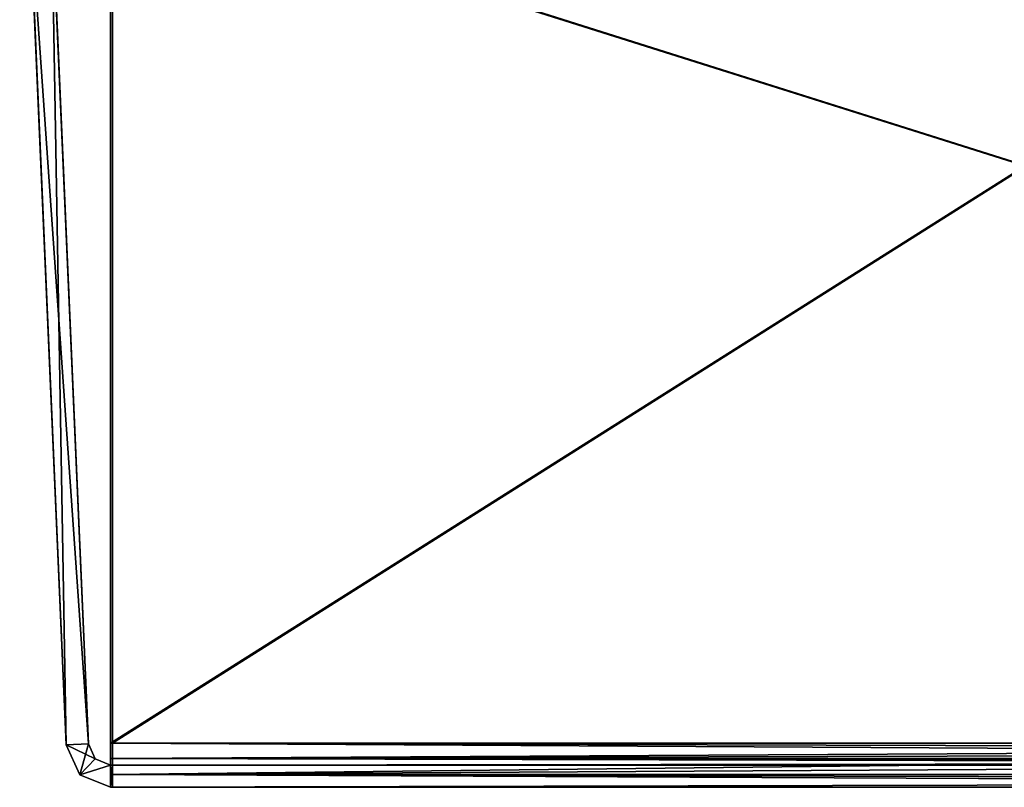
# Model space of a CAD drawing. Header units: millimetres. Extents: x -134 to 134, y -4 to 402.
# Tile 1 of 41: x -128 to -83, y 0 to 35. Entities that reach past the tile are written whole.
import ezdxf

# ---------------------------------------------------------------- set-up
doc = ezdxf.new("R2010")
doc.units = ezdxf.units.MM
doc.header["$LTSCALE"] = 65.185185
for name, color, linetype in [('1', 7, 'CONTINUOUS'), ('10', 7, 'CONTINUOUS'), ('12', 7, 'CONTINUOUS'), ('13', 7, 'CONTINUOUS'), ('14', 7, 'CONTINUOUS'), ('15', 7, 'CONTINUOUS'), ('16', 7, 'CONTINUOUS'), ('17', 7, 'CONTINUOUS'), ('18', 7, 'CONTINUOUS'), ('19', 7, 'CONTINUOUS'), ('2', 7, 'CONTINUOUS'), ('20', 7, 'CONTINUOUS'), ('3', 7, 'CONTINUOUS'), ('30', 7, 'CONTINUOUS'), ('32', 7, 'CONTINUOUS'), ('33', 7, 'CONTINUOUS'), ('34', 7, 'CONTINUOUS'), ('35', 7, 'CONTINUOUS'), ('37', 7, 'CONTINUOUS'), ('4', 7, 'CONTINUOUS'), ('40', 7, 'CONTINUOUS'), ('5', 7, 'CONTINUOUS'), ('6', 7, 'CONTINUOUS'), ('7', 7, 'CONTINUOUS')]:
    doc.layers.add(name, color=color, linetype=linetype)

msp = doc.modelspace()

# ---------------------------------------------------------------- linework, layer by layer
at = {"layer": '1', "linetype": 'CONTINUOUS'}
for points in [[(-123.585, 0, -46.017), (-123.5, 0, -46.017), (-123.585, 0, 46), (-123.585, 0, -46.017)], [(-123.5, 0, -46.017), (-75, 0, 34.899), (-123.585, 0, 46), (-123.5, 0, -46.017)], [(-123.585, 0, 46.017), (-123.585, 0, 46), (-75, 0, 34.899), (-123.585, 0, 46.017)], [(0, 0, 46.017), (-123.585, 0, 46.017), (0, 0, 43.017), (0, 0, 46.017)], [(0, 0, 43.017), (-123.585, 0, 46.017), (-75, 0, 43.017), (0, 0, 43.017)], [(-75, 0, 43.017), (-123.585, 0, 46.017), (-75, 0, 41.97), (-75, 0, 43.017)], [(-75, 0, 41.97), (-123.585, 0, 46.017), (-75, 0, 34.899), (-75, 0, 41.97)], [(-123.5, 0, -46.017), (0, 0, -46.017), (-75, 0, 34.899), (-123.5, 0, -46.017)]]:
    msp.add_3dface(points, dxfattribs=at)
at = {"layer": '10', "linetype": 'CONTINUOUS'}
for points in [[(-123.5, 1.983, -48.017), (-123.5, 0.58, -47.425), (-123.5, 1.991, -47.017), (-123.5, 1.983, -48.017)], [(-123.5, 1.991, -47.017), (-123.5, 0.58, -47.425), (-123.5, 1.29, -46.721), (-123.5, 1.991, -47.017)], [(-123.5, 0.58, -47.425), (-123.5, 1, -46.017), (-123.5, 1.29, -46.721), (-123.5, 0.58, -47.425)], [(-123.5, 0, -46.017), (-123.5, 1, -46.017), (-123.5, 0.58, -47.425), (-123.5, 0, -46.017)]]:
    msp.add_3dface(points, dxfattribs=at)
at = {"layer": '12', "linetype": 'CONTINUOUS'}
for points in [[(-123.5, 0, -46.017), (-123.585, 0, -46.017), (-123.585, 1, -46.017), (-123.5, 0, -46.017)], [(-123.5, 0, -46.017), (-123.585, 1, -46.017), (-123.5, 1, -46.017), (-123.5, 0, -46.017)]]:
    msp.add_3dface(points, dxfattribs=at)
at = {"layer": '13', "linetype": 'CONTINUOUS'}
for points in [[(-125.584, 1.913, 46), (-127.245, 39.962, 46), (-127.681, 49.96, 5.529), (-125.584, 1.913, 46)], [(-127.644, 49.114, 6), (-125.584, 1.913, 46), (-127.681, 49.96, 5.529), (-127.644, 49.114, 6)], [(-127.62, 48.566, 6.15), (-125.584, 1.913, 46), (-127.644, 49.114, 6), (-127.62, 48.566, 6.15)], [(-127.596, 48, 6.2), (-125.584, 1.913, 46), (-127.62, 48.566, 6.15), (-127.596, 48, 6.2)], [(-127.29, 41, 6.2), (-125.584, 1.913, 46), (-127.596, 48, 6.2), (-127.29, 41, 6.2)], [(-127.245, 39.962, -46.017), (-125.584, 1.913, 46), (-127.29, 41, -6.2), (-127.245, 39.962, -46.017)], [(-125.584, 1.913, 46), (-127.29, 41, 6.2), (-127.29, 41, 6), (-125.584, 1.913, 46)], [(-127.29, 41, -6.2), (-125.584, 1.913, 46), (-127.29, 41, -6), (-127.29, 41, -6.2)], [(-127.29, 41, -6), (-125.584, 1.913, 46), (-127.29, 41, 6), (-127.29, 41, -6)], [(-125.584, 1.913, -46.017), (-125.584, 1.913, 46), (-127.245, 39.962, -46.017), (-125.584, 1.913, -46.017)]]:
    msp.add_3dface(points, dxfattribs=at)
at = {"layer": '14', "linetype": 'CONTINUOUS'}
for points in [[(-125.584, 1.913, 46), (-125.584, 1.913, -46.017), (-124.968, 0.555, -46.017), (-125.584, 1.913, 46)], [(-124.968, 0.555, 46), (-125.584, 1.913, 46), (-124.968, 0.555, -46.017), (-124.968, 0.555, 46)], [(-123.585, 0, -46.017), (-123.585, 0, 46), (-124.968, 0.555, 46), (-123.585, 0, -46.017)], [(-123.585, 0, -46.017), (-124.968, 0.555, 46), (-124.968, 0.555, -46.017), (-123.585, 0, -46.017)]]:
    msp.add_3dface(points, dxfattribs=at)
at = {"layer": '15', "linetype": 'CONTINUOUS'}
for points in [[(-124.584, 1.956, -46.017), (-126.246, 40.006, -46.017), (-126.682, 50.004, -5.529), (-124.584, 1.956, -46.017)], [(-126.645, 49.157, -6), (-124.584, 1.956, -46.017), (-126.682, 50.004, -5.529), (-126.645, 49.157, -6)], [(-126.621, 48.609, -6.15), (-124.584, 1.956, -46.017), (-126.645, 49.157, -6), (-126.621, 48.609, -6.15)], [(-126.597, 48.044, -6.2), (-124.584, 1.956, -46.017), (-126.621, 48.609, -6.15), (-126.597, 48.044, -6.2)], [(-126.291, 41.044, -6.2), (-124.584, 1.956, -46.017), (-126.597, 48.044, -6.2), (-126.291, 41.044, -6.2)], [(-126.246, 40.006, 46), (-124.584, 1.956, -46.017), (-126.291, 41.044, 6.2), (-126.246, 40.006, 46)], [(-126.291, 41.044, -6), (-124.584, 1.956, -46.017), (-126.291, 41.044, -6.2), (-126.291, 41.044, -6)], [(-124.584, 1.956, -46.017), (-126.291, 41.044, -6), (-126.291, 41.044, 6), (-124.584, 1.956, -46.017)], [(-126.291, 41.044, 6.2), (-124.584, 1.956, -46.017), (-126.291, 41.044, 6), (-126.291, 41.044, 6.2)], [(-124.584, 1.956, 46), (-124.584, 1.956, -46.017), (-126.246, 40.006, 46), (-124.584, 1.956, 46)]]:
    msp.add_3dface(points, dxfattribs=at)
at = {"layer": '16', "linetype": 'CONTINUOUS'}
for points in [[(-124.584, 1.956, -46.017), (-124.584, 1.956, 46), (-124.277, 1.278, 46), (-124.584, 1.956, -46.017)], [(-124.277, 1.278, -46.017), (-124.584, 1.956, -46.017), (-124.277, 1.278, 46), (-124.277, 1.278, -46.017)], [(-123.585, 1, 46), (-123.585, 1, -46.017), (-124.277, 1.278, -46.017), (-123.585, 1, 46)], [(-123.585, 1, 46), (-124.277, 1.278, -46.017), (-124.277, 1.278, 46), (-123.585, 1, 46)]]:
    msp.add_3dface(points, dxfattribs=at)
at = {"layer": '17', "linetype": 'CONTINUOUS'}
for points in [[(-127.245, 39.962, 46), (-125.584, 1.913, 46), (-126.246, 40.006, 46), (-127.245, 39.962, 46)], [(-125.584, 1.913, 46), (-124.584, 1.956, 46), (-126.246, 40.006, 46), (-125.584, 1.913, 46)]]:
    msp.add_3dface(points, dxfattribs=at)
at = {"layer": '18', "linetype": 'CONTINUOUS'}
for points in [[(-127.245, 39.962, -46.017), (-126.246, 40.006, -46.017), (-124.584, 1.956, -46.017), (-127.245, 39.962, -46.017)], [(-125.584, 1.913, -46.017), (-127.245, 39.962, -46.017), (-124.584, 1.956, -46.017), (-125.584, 1.913, -46.017)]]:
    msp.add_3dface(points, dxfattribs=at)
at = {"layer": '19', "linetype": 'CONTINUOUS'}
for points in [[(-125.584, 1.913, 46), (-124.968, 0.555, 46), (-124.584, 1.956, 46), (-125.584, 1.913, 46)], [(-124.584, 1.956, 46), (-124.968, 0.555, 46), (-124.277, 1.278, 46), (-124.584, 1.956, 46)], [(-124.968, 0.555, 46), (-123.585, 1, 46), (-124.277, 1.278, 46), (-124.968, 0.555, 46)], [(-123.585, 0, 46), (-123.585, 1, 46), (-124.968, 0.555, 46), (-123.585, 0, 46)]]:
    msp.add_3dface(points, dxfattribs=at)
at = {"layer": '2', "linetype": 'CONTINUOUS'}
for points in [[(-123.5, 1, -46.017), (-123.585, 1, -46.017), (-75, 1, 43.017), (-123.5, 1, -46.017)], [(-123.585, 1, -46.017), (-123.585, 1, 46), (-75, 1, 43.017), (-123.585, 1, -46.017)], [(-123.585, 1, 46.017), (0, 1, 46.017), (-123.585, 1, 46), (-123.585, 1, 46.017)], [(-123.585, 1, 46), (0, 1, 46.017), (-75, 1, 43.017), (-123.585, 1, 46)], [(0, 1, -46.017), (-123.5, 1, -46.017), (-62.5, 1, -41.302), (0, 1, -46.017)], [(-62.5, 1, -41.302), (-123.5, 1, -46.017), (-63.5, 1, -41.302), (-62.5, 1, -41.302)], [(-63.5, 1, -41.302), (-123.5, 1, -46.017), (-63.55, 1, -39.802), (-63.5, 1, -41.302)], [(-63.55, 1, -39.802), (-123.5, 1, -46.017), (-75, 1, -39.802), (-63.55, 1, -39.802)], [(-75, 1, -39.802), (-123.5, 1, -46.017), (-75, 1, -23.612), (-75, 1, -39.802)], [(-75, 1, -23.612), (-123.5, 1, -46.017), (-76.5, 1, -23.563), (-75, 1, -23.612)], [(-76.5, 1, -23.563), (-123.5, 1, -46.017), (-76.5, 1, -22.563), (-76.5, 1, -23.563)], [(-76.5, 1, -22.563), (-123.5, 1, -46.017), (-75, 1, 43.017), (-76.5, 1, -22.563)]]:
    msp.add_3dface(points, dxfattribs=at)
at = {"layer": '20', "linetype": 'CONTINUOUS'}
for points in [[(-125.584, 1.913, -46.017), (-124.584, 1.956, -46.017), (-124.277, 1.278, -46.017), (-125.584, 1.913, -46.017)], [(-124.968, 0.555, -46.017), (-125.584, 1.913, -46.017), (-124.277, 1.278, -46.017), (-124.968, 0.555, -46.017)], [(-123.585, 1, -46.017), (-124.968, 0.555, -46.017), (-124.277, 1.278, -46.017), (-123.585, 1, -46.017)], [(-123.585, 1, -46.017), (-123.585, 0, -46.017), (-124.968, 0.555, -46.017), (-123.585, 1, -46.017)]]:
    msp.add_3dface(points, dxfattribs=at)
at = {"layer": '3', "linetype": 'CONTINUOUS'}
for points in [[(0, 1.983, -48.017), (-123.5, 1.983, -48.017), (0, 79.997, -48.698), (0, 1.983, -48.017)], [(0, 79.997, -48.698), (-123.5, 1.983, -48.017), (-123.5, 40.99, -48.358), (0, 79.997, -48.698)]]:
    msp.add_3dface(points, dxfattribs=at)
at = {"layer": '30', "linetype": 'CONTINUOUS'}
for points in [[(-123.585, 0, 46), (-123.585, 0, 46.017), (-123.585, 1, 46.017), (-123.585, 0, 46)], [(-123.585, 0, 46), (-123.585, 1, 46.017), (-123.585, 1, 46), (-123.585, 0, 46)]]:
    msp.add_3dface(points, dxfattribs=at)
at = {"layer": '32', "linetype": 'CONTINUOUS'}
for points in [[(-123.585, 40.99, 48.358), (0, 1.983, 48.017), (-123.585, 79.997, 48.698), (-123.585, 40.99, 48.358)], [(-123.585, 79.997, 48.698), (0, 1.983, 48.017), (0, 79.997, 48.698), (-123.585, 79.997, 48.698)], [(-123.585, 1.983, 48.017), (0, 1.983, 48.017), (-123.585, 40.99, 48.358), (-123.585, 1.983, 48.017)]]:
    msp.add_3dface(points, dxfattribs=at)
at = {"layer": '33', "linetype": 'CONTINUOUS'}
for points in [[(123.585, 1.983, 48.017), (0, 1.983, 48.017), (-123.585, 0.58, 47.425), (123.585, 1.983, 48.017)], [(123.585, 0.58, 47.425), (123.585, 1.983, 48.017), (-123.585, 0.58, 47.425), (123.585, 0.58, 47.425)], [(0, 1.983, 48.017), (-123.585, 1.983, 48.017), (-123.585, 0.58, 47.425), (0, 1.983, 48.017)], [(-123.585, 0, 46.017), (0, 0, 46.017), (123.585, 0.58, 47.425), (-123.585, 0, 46.017)], [(-123.585, 0, 46.017), (123.585, 0.58, 47.425), (-123.585, 0.58, 47.425), (-123.585, 0, 46.017)]]:
    msp.add_3dface(points, dxfattribs=at)
at = {"layer": '34', "linetype": 'CONTINUOUS'}
for points in [[(-123.585, 40.998, 47.358), (0, 80.006, 47.698), (-123.585, 1.991, 47.017), (-123.585, 40.998, 47.358)], [(-123.585, 1.991, 47.017), (0, 80.006, 47.698), (0, 1.991, 47.017), (-123.585, 1.991, 47.017)]]:
    msp.add_3dface(points, dxfattribs=at)
at = {"layer": '35', "linetype": 'CONTINUOUS'}
for points in [[(-123.585, 1.991, 47.017), (0, 1.991, 47.017), (123.585, 1.29, 46.721), (-123.585, 1.991, 47.017)], [(-123.585, 1.29, 46.721), (-123.585, 1.991, 47.017), (123.585, 1.29, 46.721), (-123.585, 1.29, 46.721)], [(123.585, 1, 46.017), (0, 1, 46.017), (-123.585, 1.29, 46.721), (123.585, 1, 46.017)], [(123.585, 1, 46.017), (-123.585, 1.29, 46.721), (123.585, 1.29, 46.721), (123.585, 1, 46.017)], [(0, 1, 46.017), (-123.585, 1, 46.017), (-123.585, 1.29, 46.721), (0, 1, 46.017)]]:
    msp.add_3dface(points, dxfattribs=at)
at = {"layer": '37', "linetype": 'CONTINUOUS'}
for points in [[(-123.585, 40.99, 48.358), (-123.585, 40.998, 47.358), (-123.585, 1.991, 47.017), (-123.585, 40.99, 48.358)], [(-123.585, 1.983, 48.017), (-123.585, 40.99, 48.358), (-123.585, 1.991, 47.017), (-123.585, 1.983, 48.017)]]:
    msp.add_3dface(points, dxfattribs=at)
at = {"layer": '4', "linetype": 'CONTINUOUS'}
for points in [[(-123.5, 1.983, -48.017), (0, 1.983, -48.017), (123.5, 0.58, -47.425), (-123.5, 1.983, -48.017)], [(-123.5, 0.58, -47.425), (-123.5, 1.983, -48.017), (123.5, 0.58, -47.425), (-123.5, 0.58, -47.425)], [(123.5, 0, -46.017), (0, 0, -46.017), (-123.5, 0.58, -47.425), (123.5, 0, -46.017)], [(123.5, 0, -46.017), (-123.5, 0.58, -47.425), (123.5, 0.58, -47.425), (123.5, 0, -46.017)], [(0, 0, -46.017), (-123.5, 0, -46.017), (-123.5, 0.58, -47.425), (0, 0, -46.017)]]:
    msp.add_3dface(points, dxfattribs=at)
at = {"layer": '40', "linetype": 'CONTINUOUS'}
for points in [[(-123.585, 1.983, 48.017), (-123.585, 1.991, 47.017), (-123.585, 1.29, 46.721), (-123.585, 1.983, 48.017)], [(-123.585, 0.58, 47.425), (-123.585, 1.983, 48.017), (-123.585, 1.29, 46.721), (-123.585, 0.58, 47.425)], [(-123.585, 1, 46.017), (-123.585, 0.58, 47.425), (-123.585, 1.29, 46.721), (-123.585, 1, 46.017)], [(-123.585, 1, 46.017), (-123.585, 0, 46.017), (-123.585, 0.58, 47.425), (-123.585, 1, 46.017)]]:
    msp.add_3dface(points, dxfattribs=at)
at = {"layer": '5', "linetype": 'CONTINUOUS'}
for points in [[(-123.5, 80.006, -47.698), (-123.5, 40.998, -47.358), (0, 1.991, -47.017), (-123.5, 80.006, -47.698)], [(0, 80.006, -47.698), (-123.5, 80.006, -47.698), (0, 1.991, -47.017), (0, 80.006, -47.698)], [(-123.5, 40.998, -47.358), (-123.5, 1.991, -47.017), (0, 1.991, -47.017), (-123.5, 40.998, -47.358)]]:
    msp.add_3dface(points, dxfattribs=at)
at = {"layer": '6', "linetype": 'CONTINUOUS'}
for points in [[(0, 1.991, -47.017), (-123.5, 1.991, -47.017), (-123.5, 1.29, -46.721), (0, 1.991, -47.017)], [(123.5, 1.991, -47.017), (0, 1.991, -47.017), (-123.5, 1.29, -46.721), (123.5, 1.991, -47.017)], [(123.5, 1.29, -46.721), (123.5, 1.991, -47.017), (-123.5, 1.29, -46.721), (123.5, 1.29, -46.721)], [(-123.5, 1, -46.017), (0, 1, -46.017), (123.5, 1.29, -46.721), (-123.5, 1, -46.017)], [(-123.5, 1, -46.017), (123.5, 1.29, -46.721), (-123.5, 1.29, -46.721), (-123.5, 1, -46.017)]]:
    msp.add_3dface(points, dxfattribs=at)
at = {"layer": '7', "linetype": 'CONTINUOUS'}
for points in [[(-123.5, 40.99, -48.358), (-123.5, 1.983, -48.017), (-123.5, 40.998, -47.358), (-123.5, 40.99, -48.358)], [(-123.5, 1.983, -48.017), (-123.5, 1.991, -47.017), (-123.5, 40.998, -47.358), (-123.5, 1.983, -48.017)]]:
    msp.add_3dface(points, dxfattribs=at)

doc.saveas('drawing.dxf')
